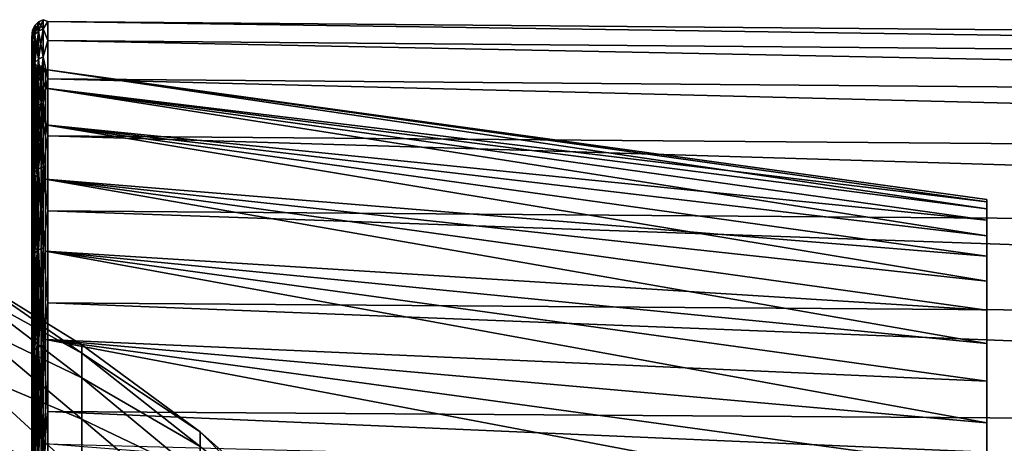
# Model space of a CAD drawing. Header units: millimetres. Extents: x -128 to 173, y -40 to 30.
# Tile 252 of 256: x 130.15 to 142.4, y 17.72 to 22.99. Entities that reach past the tile are written whole.
import ezdxf

# ---------------------------------------------------------------- set-up
doc = ezdxf.new("R2010")
doc.units = ezdxf.units.MM
doc.header["$LTSCALE"] = 56.728605
for name, color, linetype in [('253', 7, 'CONTINUOUS'), ('254', 7, 'CONTINUOUS'), ('257', 7, 'CONTINUOUS'), ('258', 7, 'CONTINUOUS'), ('273', 7, 'CONTINUOUS'), ('286', 7, 'CONTINUOUS'), ('36', 7, 'CONTINUOUS'), ('38', 7, 'CONTINUOUS')]:
    doc.layers.add(name, color=color, linetype=linetype)

msp = doc.modelspace()

# ---------------------------------------------------------------- linework, layer by layer
at = {"layer": '253', "color": 7, "linetype": 'CONTINUOUS'}
for points in [[(130.3, 22.565, 1.152), (130.3, 22.33, 3.445), (130.3, 22.769, 1.164), (130.3, 22.565, 1.152)], [(130.3, 22.769, 1.164), (130.3, 22.33, 3.445), (130.3, 22.531, 3.48), (130.3, 22.769, 1.164)], [(130.3, 22.768, -1.164), (130.3, 22.565, 1.152), (130.3, 22.769, 1.164), (130.3, 22.768, -1.164)], [(130.3, 22.565, -1.152), (130.3, 22.565, 1.152), (130.3, 22.768, -1.164), (130.3, 22.565, -1.152)], [(130.3, 22.33, -3.445), (130.3, 22.565, -1.152), (130.3, 22.768, -1.164), (130.3, 22.33, -3.445)], [(130.3, 22.531, -3.481), (130.3, 22.33, -3.445), (130.3, 22.768, -1.164), (130.3, 22.531, -3.481)], [(130.3, 22.33, 3.445), (130.3, 21.863, 5.702), (130.3, 22.531, 3.48), (130.3, 22.33, 3.445)], [(130.3, 22.531, 3.48), (130.3, 21.863, 5.702), (130.3, 22.059, 5.76), (130.3, 22.531, 3.48)], [(130.3, 21.863, -5.701), (130.3, 22.33, -3.445), (130.3, 22.531, -3.481), (130.3, 21.863, -5.701)], [(130.3, 22.059, -5.76), (130.3, 21.863, -5.701), (130.3, 22.531, -3.481), (130.3, 22.059, -5.76)], [(130.3, 21.863, 5.702), (130.3, 21.168, 7.899), (130.3, 22.059, 5.76), (130.3, 21.863, 5.702)], [(130.3, 22.059, 5.76), (130.3, 21.168, 7.899), (130.3, 21.356, 7.979), (130.3, 22.059, 5.76)], [(130.3, 21.168, -7.899), (130.3, 21.863, -5.701), (130.3, 22.059, -5.76), (130.3, 21.168, -7.899)], [(130.3, 21.356, -7.98), (130.3, 21.168, -7.899), (130.3, 22.059, -5.76), (130.3, 21.356, -7.98)], [(130.3, 21.168, 7.899), (130.3, 20.254, 10.014), (130.3, 21.356, 7.979), (130.3, 21.168, 7.899)], [(130.3, 21.356, 7.979), (130.3, 20.254, 10.014), (130.3, 20.431, 10.116), (130.3, 21.356, 7.979)], [(130.3, 20.254, -10.014), (130.3, 21.168, -7.899), (130.3, 21.356, -7.98), (130.3, 20.254, -10.014)], [(130.3, 20.431, -10.117), (130.3, 20.254, -10.014), (130.3, 21.356, -7.98), (130.3, 20.431, -10.117)], [(130.3, 20.254, 10.014), (130.3, 19.128, 12.025), (130.3, 20.431, 10.116), (130.3, 20.254, 10.014)], [(130.3, 20.431, 10.116), (130.3, 19.128, 12.025), (130.3, 19.293, 12.147), (130.3, 20.431, 10.116)], [(130.3, 19.128, -12.025), (130.3, 20.254, -10.014), (130.3, 20.431, -10.117), (130.3, 19.128, -12.025)], [(130.3, 19.292, -12.148), (130.3, 19.128, -12.025), (130.3, 20.431, -10.117), (130.3, 19.292, -12.148)], [(130.3, 19.128, 12.025), (130.3, 17.804, 13.911), (130.3, 19.293, 12.147), (130.3, 19.128, 12.025)], [(130.3, 19.293, 12.147), (130.3, 17.804, 13.911), (130.3, 17.953, 14.051), (130.3, 19.293, 12.147)], [(130.3, 17.804, -13.911), (130.3, 19.128, -12.025), (130.3, 19.292, -12.148), (130.3, 17.804, -13.911)], [(130.3, 17.953, -14.052), (130.3, 17.804, -13.911), (130.3, 19.292, -12.148), (130.3, 17.953, -14.052)], [(130.3, 17.804, 13.911), (130.3, 16.294, 15.652), (130.3, 17.953, 14.051), (130.3, 17.804, 13.911)], [(130.3, 17.953, 14.051), (130.3, 16.294, 15.652), (130.3, 16.427, 15.809), (130.3, 17.953, 14.051)], [(130.3, 16.294, -15.652), (130.3, 17.804, -13.911), (130.3, 17.953, -14.052), (130.3, 16.294, -15.652)], [(130.3, 16.426, -15.81), (130.3, 16.294, -15.652), (130.3, 17.953, -14.052), (130.3, 16.426, -15.81)]]:
    msp.add_3dface(points, dxfattribs=at)
at = {"layer": '254', "color": 7, "linetype": 'CONTINUOUS'}
for points in [[(171.836, 22.608, -1.155), (171.836, 22.373, -3.454), (130.502, 22.968, -1.174), (171.836, 22.608, -1.155)], [(130.502, 22.968, -1.174), (171.836, 22.373, -3.454), (130.502, 22.729, -3.511), (130.502, 22.968, -1.174)], [(171.836, 22.608, 1.155), (171.836, 22.608, -1.155), (130.502, 22.968, 1.174), (171.836, 22.608, 1.155)], [(130.502, 22.968, 1.174), (171.836, 22.608, -1.155), (130.502, 22.968, -1.174), (130.502, 22.968, 1.174)], [(171.836, 22.373, 3.454), (171.836, 22.608, 1.155), (130.502, 22.968, 1.174), (171.836, 22.373, 3.454)], [(130.502, 22.729, 3.511), (171.836, 22.373, 3.454), (130.502, 22.968, 1.174), (130.502, 22.729, 3.511)], [(171.836, 22.373, -3.454), (171.836, 21.904, -5.716), (130.502, 22.729, -3.511), (171.836, 22.373, -3.454)], [(130.502, 22.729, -3.511), (171.836, 21.904, -5.716), (130.502, 22.252, -5.811), (130.502, 22.729, -3.511)], [(171.836, 21.904, 5.716), (171.836, 22.373, 3.454), (130.502, 22.729, 3.511), (171.836, 21.904, 5.716)], [(130.502, 22.252, 5.811), (171.836, 21.904, 5.716), (130.502, 22.729, 3.511), (130.502, 22.252, 5.811)], [(171.836, 21.904, -5.716), (171.836, 21.207, -7.919), (130.502, 22.252, -5.811), (171.836, 21.904, -5.716)], [(130.502, 22.252, -5.811), (171.836, 21.207, -7.919), (130.502, 21.543, -8.05), (130.502, 22.252, -5.811)], [(171.836, 21.207, 7.919), (171.836, 21.904, 5.716), (130.502, 22.252, 5.811), (171.836, 21.207, 7.919)], [(130.502, 21.543, 8.05), (171.836, 21.207, 7.919), (130.502, 22.252, 5.811), (130.502, 21.543, 8.05)], [(171.836, 21.207, -7.919), (171.836, 20.29, -10.039), (130.502, 21.543, -8.05), (171.836, 21.207, -7.919)], [(130.502, 21.543, -8.05), (171.836, 20.29, -10.039), (130.502, 20.61, -10.205), (130.502, 21.543, -8.05)], [(171.836, 20.29, 10.039), (171.836, 21.207, 7.919), (130.502, 21.543, 8.05), (171.836, 20.29, 10.039)], [(130.502, 20.61, 10.205), (171.836, 20.29, 10.039), (130.502, 21.543, 8.05), (130.502, 20.61, 10.205)], [(171.836, 20.29, -10.039), (171.836, 19.161, -12.055), (130.502, 20.61, -10.205), (171.836, 20.29, -10.039)], [(130.502, 20.61, -10.205), (171.836, 19.161, -12.055), (130.502, 19.462, -12.254), (130.502, 20.61, -10.205)], [(171.836, 19.161, 12.055), (171.836, 20.29, 10.039), (130.502, 20.61, 10.205), (171.836, 19.161, 12.055)], [(130.502, 19.462, 12.254), (171.836, 19.161, 12.055), (130.502, 20.61, 10.205), (130.502, 19.462, 12.254)], [(171.836, 19.161, -12.055), (171.836, 17.832, -13.945), (130.502, 19.462, -12.254), (171.836, 19.161, -12.055)], [(130.502, 19.462, -12.254), (171.836, 17.832, -13.945), (130.502, 18.11, -14.175), (130.502, 19.462, -12.254)], [(171.836, 17.832, 13.945), (171.836, 19.161, 12.055), (130.502, 19.462, 12.254), (171.836, 17.832, 13.945)], [(130.502, 18.11, 14.175), (171.836, 17.832, 13.945), (130.502, 19.462, 12.254), (130.502, 18.11, 14.175)], [(171.836, 17.832, -13.945), (171.836, 16.318, -15.69), (130.502, 18.11, -14.175), (171.836, 17.832, -13.945)], [(130.502, 18.11, -14.175), (171.836, 16.318, -15.69), (130.502, 16.57, -15.948), (130.502, 18.11, -14.175)], [(171.836, 16.318, 15.69), (171.836, 17.832, 13.945), (130.502, 18.11, 14.175), (171.836, 16.318, 15.69)], [(130.502, 16.57, 15.948), (171.836, 16.318, 15.69), (130.502, 18.11, 14.175), (130.502, 16.57, 15.948)]]:
    msp.add_3dface(points, dxfattribs=at)
at = {"layer": '257', "color": 7, "linetype": 'CONTINUOUS'}
for points in [[(142.185, 20.722, 1.086), (142.185, 20.636, 2.169), (130.472, 22.367, 1.134), (142.185, 20.722, 1.086)], [(130.472, 22.367, 1.134), (142.185, 20.636, 2.169), (130.472, 22.138, 3.391), (130.472, 22.367, 1.134)], [(142.185, 20.75), (142.185, 20.722, 1.086), (130.472, 22.367, 1.134), (142.185, 20.75)], [(142.185, 20.722, -1.086), (142.185, 20.75), (130.472, 22.367, -1.134), (142.185, 20.722, -1.086)], [(130.472, 22.367, -1.134), (142.185, 20.75), (130.472, 22.367, 1.134), (130.472, 22.367, -1.134)], [(130.472, 22.138, -3.391), (142.185, 20.722, -1.086), (130.472, 22.367, -1.134), (130.472, 22.138, -3.391)], [(142.185, 20.495, 3.246), (142.185, 20.297, 4.314), (130.472, 22.138, 3.391), (142.185, 20.495, 3.246)], [(130.472, 22.138, 3.391), (142.185, 20.297, 4.314), (130.472, 21.681, 5.614), (130.472, 22.138, 3.391)], [(142.185, 20.636, 2.169), (142.185, 20.495, 3.246), (130.472, 22.138, 3.391), (142.185, 20.636, 2.169)], [(142.185, 20.636, -2.169), (142.185, 20.722, -1.086), (130.472, 22.138, -3.391), (142.185, 20.636, -2.169)], [(142.185, 20.495, -3.246), (142.185, 20.636, -2.169), (130.472, 22.138, -3.391), (142.185, 20.495, -3.246)], [(130.472, 21.681, -5.614), (142.185, 20.495, -3.246), (130.472, 22.138, -3.391), (130.472, 21.681, -5.614)], [(142.185, 20.043, 5.37), (142.185, 19.734, 6.412), (130.472, 21.681, 5.614), (142.185, 20.043, 5.37)], [(130.472, 21.681, 5.614), (142.185, 19.734, 6.412), (130.472, 21.002, 7.778), (130.472, 21.681, 5.614)], [(142.185, 20.297, 4.314), (142.185, 20.043, 5.37), (130.472, 21.681, 5.614), (142.185, 20.297, 4.314)], [(142.185, 20.297, -4.314), (142.185, 20.495, -3.246), (130.472, 21.681, -5.614), (142.185, 20.297, -4.314)], [(142.185, 20.043, -5.37), (142.185, 20.297, -4.314), (130.472, 21.681, -5.614), (142.185, 20.043, -5.37)], [(130.472, 21.002, -7.778), (142.185, 20.043, -5.37), (130.472, 21.681, -5.614), (130.472, 21.002, -7.778)], [(142.185, 19.372, 7.436), (142.185, 18.956, 8.44), (130.472, 21.002, 7.778), (142.185, 19.372, 7.436)], [(130.472, 21.002, 7.778), (142.185, 18.956, 8.44), (130.472, 20.107, 9.863), (130.472, 21.002, 7.778)], [(142.185, 19.734, 6.412), (142.185, 19.372, 7.436), (130.472, 21.002, 7.778), (142.185, 19.734, 6.412)], [(142.185, 19.734, -6.412), (142.185, 20.043, -5.37), (130.472, 21.002, -7.778), (142.185, 19.734, -6.412)], [(142.185, 19.372, -7.436), (142.185, 19.734, -6.412), (130.472, 21.002, -7.778), (142.185, 19.372, -7.436)], [(130.472, 20.107, -9.863), (142.185, 19.372, -7.436), (130.472, 21.002, -7.778), (130.472, 20.107, -9.863)], [(142.185, 18.488, 9.42), (142.185, 17.97, 10.375), (130.472, 20.107, 9.863), (142.185, 18.488, 9.42)], [(130.472, 20.107, 9.863), (142.185, 17.97, 10.375), (130.472, 19.006, 11.847), (130.472, 20.107, 9.863)], [(142.185, 18.956, 8.44), (142.185, 18.488, 9.42), (130.472, 20.107, 9.863), (142.185, 18.956, 8.44)], [(142.185, 18.956, -8.44), (142.185, 19.372, -7.436), (130.472, 20.107, -9.863), (142.185, 18.956, -8.44)], [(142.185, 18.488, -9.42), (142.185, 18.956, -8.44), (130.472, 20.107, -9.863), (142.185, 18.488, -9.42)], [(130.472, 19.006, -11.847), (142.185, 18.488, -9.42), (130.472, 20.107, -9.863), (130.472, 19.006, -11.847)], [(142.185, 17.403, 11.301), (142.185, 16.787, 12.197), (130.472, 19.006, 11.847), (142.185, 17.403, 11.301)], [(130.472, 19.006, 11.847), (142.185, 16.787, 12.197), (130.472, 17.71, 13.709), (130.472, 19.006, 11.847)], [(142.185, 17.97, 10.375), (142.185, 17.403, 11.301), (130.472, 19.006, 11.847), (142.185, 17.97, 10.375)], [(142.185, 17.97, -10.375), (142.185, 18.488, -9.42), (130.472, 19.006, -11.847), (142.185, 17.97, -10.375)], [(142.185, 17.403, -11.301), (142.185, 17.97, -10.375), (130.472, 19.006, -11.847), (142.185, 17.403, -11.301)], [(130.472, 17.71, -13.709), (142.185, 17.403, -11.301), (130.472, 19.006, -11.847), (130.472, 17.71, -13.709)]]:
    msp.add_3dface(points, dxfattribs=at)
at = {"layer": '258', "color": 7, "linetype": 'CONTINUOUS'}
for points in [[(130.339, 22.801, 2.298), (130.339, 22.916), (130.31, 22.745, 2.293), (130.339, 22.801, 2.298)], [(130.339, 22.916), (130.339, 22.801, -2.298), (130.31, 22.86), (130.339, 22.916)], [(130.31, 22.745, 2.293), (130.339, 22.916), (130.31, 22.86), (130.31, 22.745, 2.293)], [(130.383, 22.845, 2.303), (130.383, 22.961), (130.339, 22.801, 2.298), (130.383, 22.845, 2.303)], [(130.383, 22.961), (130.383, 22.845, -2.303), (130.339, 22.916), (130.383, 22.961)], [(130.339, 22.801, 2.298), (130.383, 22.961), (130.339, 22.916), (130.339, 22.801, 2.298)], [(130.339, 22.916), (130.383, 22.845, -2.303), (130.339, 22.801, -2.298), (130.339, 22.916)], [(130.44, 22.873, 2.306), (130.44, 22.989), (130.383, 22.845, 2.303), (130.44, 22.873, 2.306)], [(130.44, 22.989), (130.44, 22.873, -2.306), (130.383, 22.961), (130.44, 22.989)], [(130.383, 22.845, 2.303), (130.44, 22.989), (130.383, 22.961), (130.383, 22.845, 2.303)], [(130.383, 22.961), (130.44, 22.873, -2.306), (130.383, 22.845, -2.303), (130.383, 22.961)], [(130.502, 22.968, 1.174), (130.502, 22.968, -1.174), (130.44, 22.989), (130.502, 22.968, 1.174)], [(130.44, 22.873, 2.306), (130.502, 22.968, 1.174), (130.44, 22.989), (130.44, 22.873, 2.306)], [(130.44, 22.989), (130.502, 22.968, -1.174), (130.44, 22.873, -2.306), (130.44, 22.989)], [(130.502, 22.729, 3.511), (130.502, 22.968, 1.174), (130.44, 22.873, 2.306), (130.502, 22.729, 3.511)], [(130.502, 22.968, -1.174), (130.502, 22.729, -3.511), (130.44, 22.873, -2.306), (130.502, 22.968, -1.174)], [(130.3, 22.768, -1.164), (130.3, 22.769, 1.164), (130.31, 22.86), (130.3, 22.768, -1.164)], [(130.3, 22.768, -1.164), (130.31, 22.86), (130.31, 22.745, -2.293), (130.3, 22.768, -1.164)], [(130.3, 22.769, 1.164), (130.31, 22.745, 2.293), (130.31, 22.86), (130.3, 22.769, 1.164)], [(130.31, 22.86), (130.339, 22.801, -2.298), (130.31, 22.745, -2.293), (130.31, 22.86)], [(130.339, 22.455, 4.574), (130.339, 22.801, 2.298), (130.31, 22.4, 4.563), (130.339, 22.455, 4.574)], [(130.31, 22.4, 4.563), (130.339, 22.801, 2.298), (130.31, 22.745, 2.293), (130.31, 22.4, 4.563)], [(130.339, 22.801, -2.298), (130.339, 22.455, -4.574), (130.31, 22.745, -2.293), (130.339, 22.801, -2.298)], [(130.383, 22.499, 4.583), (130.383, 22.845, 2.303), (130.339, 22.455, 4.574), (130.383, 22.499, 4.583)], [(130.339, 22.455, 4.574), (130.383, 22.845, 2.303), (130.339, 22.801, 2.298), (130.339, 22.455, 4.574)], [(130.383, 22.845, -2.303), (130.383, 22.499, -4.583), (130.339, 22.801, -2.298), (130.383, 22.845, -2.303)], [(130.339, 22.801, -2.298), (130.383, 22.499, -4.583), (130.339, 22.455, -4.574), (130.339, 22.801, -2.298)], [(130.44, 22.526, 4.588), (130.44, 22.873, 2.306), (130.383, 22.499, 4.583), (130.44, 22.526, 4.588)], [(130.383, 22.499, 4.583), (130.44, 22.873, 2.306), (130.383, 22.845, 2.303), (130.383, 22.499, 4.583)], [(130.44, 22.873, -2.306), (130.44, 22.526, -4.588), (130.383, 22.845, -2.303), (130.44, 22.873, -2.306)], [(130.383, 22.845, -2.303), (130.44, 22.526, -4.588), (130.383, 22.499, -4.583), (130.383, 22.845, -2.303)], [(130.44, 22.526, 4.588), (130.502, 22.729, 3.511), (130.44, 22.873, 2.306), (130.44, 22.526, 4.588)], [(130.44, 22.873, -2.306), (130.502, 22.729, -3.511), (130.44, 22.526, -4.588), (130.44, 22.873, -2.306)], [(130.3, 22.769, 1.164), (130.3, 22.531, 3.48), (130.31, 22.745, 2.293), (130.3, 22.769, 1.164)], [(130.3, 22.531, -3.481), (130.3, 22.768, -1.164), (130.31, 22.745, -2.293), (130.3, 22.531, -3.481)], [(130.3, 22.531, -3.481), (130.31, 22.745, -2.293), (130.31, 22.4, -4.563), (130.3, 22.531, -3.481)], [(130.3, 22.531, 3.48), (130.31, 22.4, 4.563), (130.31, 22.745, 2.293), (130.3, 22.531, 3.48)], [(130.31, 22.745, -2.293), (130.339, 22.455, -4.574), (130.31, 22.4, -4.563), (130.31, 22.745, -2.293)], [(130.502, 22.252, 5.811), (130.502, 22.729, 3.511), (130.44, 22.526, 4.588), (130.502, 22.252, 5.811)], [(130.502, 22.729, -3.511), (130.502, 22.252, -5.811), (130.44, 22.526, -4.588), (130.502, 22.729, -3.511)], [(130.3, 22.059, -5.76), (130.3, 22.531, -3.481), (130.31, 22.4, -4.563), (130.3, 22.059, -5.76)], [(130.3, 22.531, 3.48), (130.3, 22.059, 5.76), (130.31, 22.4, 4.563), (130.3, 22.531, 3.48)], [(130.339, 21.883, 6.803), (130.339, 22.455, 4.574), (130.31, 21.83, 6.786), (130.339, 21.883, 6.803)], [(130.31, 21.83, 6.786), (130.339, 22.455, 4.574), (130.31, 22.4, 4.563), (130.31, 21.83, 6.786)], [(130.339, 22.455, -4.574), (130.339, 21.883, -6.803), (130.31, 22.4, -4.563), (130.339, 22.455, -4.574)], [(130.383, 21.926, 6.816), (130.383, 22.499, 4.583), (130.339, 21.883, 6.803), (130.383, 21.926, 6.816)], [(130.339, 21.883, 6.803), (130.383, 22.499, 4.583), (130.339, 22.455, 4.574), (130.339, 21.883, 6.803)], [(130.383, 22.499, -4.583), (130.383, 21.926, -6.816), (130.339, 22.455, -4.574), (130.383, 22.499, -4.583)], [(130.339, 22.455, -4.574), (130.383, 21.926, -6.816), (130.339, 21.883, -6.803), (130.339, 22.455, -4.574)], [(130.44, 21.953, 6.824), (130.44, 22.526, 4.588), (130.383, 21.926, 6.816), (130.44, 21.953, 6.824)], [(130.383, 21.926, 6.816), (130.44, 22.526, 4.588), (130.383, 22.499, 4.583), (130.383, 21.926, 6.816)], [(130.44, 22.526, -4.588), (130.44, 21.953, -6.824), (130.383, 22.499, -4.583), (130.44, 22.526, -4.588)], [(130.383, 22.499, -4.583), (130.44, 21.953, -6.824), (130.383, 21.926, -6.816), (130.383, 22.499, -4.583)], [(130.44, 21.953, 6.824), (130.502, 22.252, 5.811), (130.44, 22.526, 4.588), (130.44, 21.953, 6.824)], [(130.44, 22.526, -4.588), (130.502, 22.252, -5.811), (130.44, 21.953, -6.824), (130.44, 22.526, -4.588)], [(130.3, 22.059, -5.76), (130.31, 22.4, -4.563), (130.31, 21.83, -6.786), (130.3, 22.059, -5.76)], [(130.3, 22.059, 5.76), (130.31, 21.83, 6.786), (130.31, 22.4, 4.563), (130.3, 22.059, 5.76)], [(130.31, 22.4, -4.563), (130.339, 21.883, -6.803), (130.31, 21.83, -6.786), (130.31, 22.4, -4.563)], [(130.502, 21.543, 8.05), (130.502, 22.252, 5.811), (130.44, 21.953, 6.824), (130.502, 21.543, 8.05)], [(130.502, 22.252, -5.811), (130.502, 21.543, -8.05), (130.44, 21.953, -6.824), (130.502, 22.252, -5.811)], [(130.3, 21.356, -7.98), (130.3, 22.059, -5.76), (130.31, 21.83, -6.786), (130.3, 21.356, -7.98)], [(130.3, 22.059, 5.76), (130.3, 21.356, 7.979), (130.31, 21.83, 6.786), (130.3, 22.059, 5.76)], [(130.44, 21.157, 8.992), (130.44, 21.953, 6.824), (130.383, 21.131, 8.981), (130.44, 21.157, 8.992)], [(130.383, 21.131, 8.981), (130.44, 21.953, 6.824), (130.383, 21.926, 6.816), (130.383, 21.131, 8.981)], [(130.44, 21.953, -6.824), (130.44, 21.157, -8.992), (130.383, 21.926, -6.816), (130.44, 21.953, -6.824)], [(130.44, 21.157, 8.992), (130.502, 21.543, 8.05), (130.44, 21.953, 6.824), (130.44, 21.157, 8.992)], [(130.44, 21.953, -6.824), (130.502, 21.543, -8.05), (130.44, 21.157, -8.992), (130.44, 21.953, -6.824)], [(130.3, 21.356, -7.98), (130.31, 21.83, -6.786), (130.31, 21.039, -8.941), (130.3, 21.356, -7.98)], [(130.3, 21.356, 7.979), (130.31, 21.039, 8.941), (130.31, 21.83, 6.786), (130.3, 21.356, 7.979)], [(130.339, 21.091, 8.963), (130.339, 21.883, 6.803), (130.31, 21.039, 8.941), (130.339, 21.091, 8.963)], [(130.31, 21.039, 8.941), (130.339, 21.883, 6.803), (130.31, 21.83, 6.786), (130.31, 21.039, 8.941)], [(130.339, 21.883, -6.803), (130.339, 21.091, -8.963), (130.31, 21.83, -6.786), (130.339, 21.883, -6.803)], [(130.31, 21.83, -6.786), (130.339, 21.091, -8.963), (130.31, 21.039, -8.941), (130.31, 21.83, -6.786)], [(130.383, 21.131, 8.981), (130.383, 21.926, 6.816), (130.339, 21.091, 8.963), (130.383, 21.131, 8.981)], [(130.339, 21.091, 8.963), (130.383, 21.926, 6.816), (130.339, 21.883, 6.803), (130.339, 21.091, 8.963)], [(130.383, 21.926, -6.816), (130.383, 21.131, -8.981), (130.339, 21.883, -6.803), (130.383, 21.926, -6.816)], [(130.339, 21.883, -6.803), (130.383, 21.131, -8.981), (130.339, 21.091, -8.963), (130.339, 21.883, -6.803)], [(130.383, 21.926, -6.816), (130.44, 21.157, -8.992), (130.383, 21.131, -8.981), (130.383, 21.926, -6.816)], [(130.502, 20.61, 10.205), (130.502, 21.543, 8.05), (130.44, 21.157, 8.992), (130.502, 20.61, 10.205)], [(130.502, 21.543, -8.05), (130.502, 20.61, -10.205), (130.44, 21.157, -8.992), (130.502, 21.543, -8.05)], [(130.3, 20.431, -10.117), (130.3, 21.356, -7.98), (130.31, 21.039, -8.941), (130.3, 20.431, -10.117)], [(130.3, 21.356, 7.979), (130.3, 20.431, 10.116), (130.31, 21.039, 8.941), (130.3, 21.356, 7.979)], [(130.339, 20.085, 11.034), (130.339, 21.091, 8.963), (130.31, 20.036, 11.007), (130.339, 20.085, 11.034)], [(130.31, 20.036, 11.007), (130.339, 21.091, 8.963), (130.31, 21.039, 8.941), (130.31, 20.036, 11.007)], [(130.339, 21.091, -8.963), (130.339, 20.085, -11.034), (130.31, 21.039, -8.941), (130.339, 21.091, -8.963)], [(130.383, 20.124, 11.055), (130.383, 21.131, 8.981), (130.339, 20.085, 11.034), (130.383, 20.124, 11.055)], [(130.339, 20.085, 11.034), (130.383, 21.131, 8.981), (130.339, 21.091, 8.963), (130.339, 20.085, 11.034)], [(130.383, 21.131, -8.981), (130.383, 20.124, -11.055), (130.339, 21.091, -8.963), (130.383, 21.131, -8.981)], [(130.339, 21.091, -8.963), (130.383, 20.124, -11.055), (130.339, 20.085, -11.034), (130.339, 21.091, -8.963)], [(130.44, 20.149, 11.069), (130.44, 21.157, 8.992), (130.383, 20.124, 11.055), (130.44, 20.149, 11.069)], [(130.383, 20.124, 11.055), (130.44, 21.157, 8.992), (130.383, 21.131, 8.981), (130.383, 20.124, 11.055)], [(130.44, 21.157, -8.992), (130.44, 20.149, -11.069), (130.383, 21.131, -8.981), (130.44, 21.157, -8.992)], [(130.383, 21.131, -8.981), (130.44, 20.149, -11.069), (130.383, 20.124, -11.055), (130.383, 21.131, -8.981)], [(130.44, 20.149, 11.069), (130.502, 20.61, 10.205), (130.44, 21.157, 8.992), (130.44, 20.149, 11.069)], [(130.44, 21.157, -8.992), (130.502, 20.61, -10.205), (130.44, 20.149, -11.069), (130.44, 21.157, -8.992)], [(130.3, 20.431, -10.117), (130.31, 21.039, -8.941), (130.31, 20.036, -11.007), (130.3, 20.431, -10.117)], [(130.3, 20.431, 10.116), (130.31, 20.036, 11.007), (130.31, 21.039, 8.941), (130.3, 20.431, 10.116)], [(130.31, 21.039, -8.941), (130.339, 20.085, -11.034), (130.31, 20.036, -11.007), (130.31, 21.039, -8.941)], [(130.502, 19.462, 12.254), (130.502, 20.61, 10.205), (130.44, 20.149, 11.069), (130.502, 19.462, 12.254)], [(130.502, 20.61, -10.205), (130.502, 19.462, -12.254), (130.44, 20.149, -11.069), (130.502, 20.61, -10.205)], [(130.3, 19.292, -12.148), (130.3, 20.431, -10.117), (130.31, 20.036, -11.007), (130.3, 19.292, -12.148)], [(130.3, 20.431, 10.116), (130.3, 19.293, 12.147), (130.31, 20.036, 11.007), (130.3, 20.431, 10.116)], [(130.383, 18.914, 13.018), (130.383, 20.124, 11.055), (130.339, 18.877, 12.992), (130.383, 18.914, 13.018)], [(130.339, 18.877, 12.992), (130.383, 20.124, 11.055), (130.339, 20.085, 11.034), (130.339, 18.877, 12.992)], [(130.383, 20.124, -11.055), (130.383, 18.914, -13.018), (130.339, 20.085, -11.034), (130.383, 20.124, -11.055)], [(130.44, 18.937, 13.034), (130.44, 20.149, 11.069), (130.383, 18.914, 13.018), (130.44, 18.937, 13.034)], [(130.383, 18.914, 13.018), (130.44, 20.149, 11.069), (130.383, 20.124, 11.055), (130.383, 18.914, 13.018)], [(130.44, 20.149, -11.069), (130.44, 18.937, -13.034), (130.383, 20.124, -11.055), (130.44, 20.149, -11.069)], [(130.383, 20.124, -11.055), (130.44, 18.937, -13.034), (130.383, 18.914, -13.018), (130.383, 20.124, -11.055)], [(130.44, 18.937, 13.034), (130.502, 19.462, 12.254), (130.44, 20.149, 11.069), (130.44, 18.937, 13.034)], [(130.44, 20.149, -11.069), (130.502, 19.462, -12.254), (130.44, 18.937, -13.034), (130.44, 20.149, -11.069)], [(130.3, 19.292, -12.148), (130.31, 20.036, -11.007), (130.31, 18.831, -12.961), (130.3, 19.292, -12.148)], [(130.3, 19.293, 12.147), (130.31, 18.831, 12.961), (130.31, 20.036, 11.007), (130.3, 19.293, 12.147)], [(130.339, 18.877, 12.992), (130.339, 20.085, 11.034), (130.31, 18.831, 12.961), (130.339, 18.877, 12.992)], [(130.31, 18.831, 12.961), (130.339, 20.085, 11.034), (130.31, 20.036, 11.007), (130.31, 18.831, 12.961)], [(130.339, 20.085, -11.034), (130.339, 18.877, -12.992), (130.31, 20.036, -11.007), (130.339, 20.085, -11.034)], [(130.31, 20.036, -11.007), (130.339, 18.877, -12.992), (130.31, 18.831, -12.961), (130.31, 20.036, -11.007)], [(130.339, 20.085, -11.034), (130.383, 18.914, -13.018), (130.339, 18.877, -12.992), (130.339, 20.085, -11.034)], [(130.502, 18.11, 14.175), (130.502, 19.462, 12.254), (130.44, 18.937, 13.034), (130.502, 18.11, 14.175)], [(130.502, 19.462, -12.254), (130.502, 18.11, -14.175), (130.44, 18.937, -13.034), (130.502, 19.462, -12.254)], [(130.3, 19.293, 12.147), (130.3, 17.953, 14.051), (130.31, 18.831, 12.961), (130.3, 19.293, 12.147)], [(130.3, 17.953, -14.052), (130.3, 19.292, -12.148), (130.31, 18.831, -12.961), (130.3, 17.953, -14.052)], [(130.339, 17.479, 14.82), (130.339, 18.877, 12.992), (130.31, 17.436, 14.784), (130.339, 17.479, 14.82)], [(130.31, 17.436, 14.784), (130.339, 18.877, 12.992), (130.31, 18.831, 12.961), (130.31, 17.436, 14.784)], [(130.339, 18.877, -12.992), (130.339, 17.479, -14.82), (130.31, 18.831, -12.961), (130.339, 18.877, -12.992)], [(130.383, 17.513, 14.849), (130.383, 18.914, 13.018), (130.339, 17.479, 14.82), (130.383, 17.513, 14.849)], [(130.339, 17.479, 14.82), (130.383, 18.914, 13.018), (130.339, 18.877, 12.992), (130.339, 17.479, 14.82)], [(130.383, 18.914, -13.018), (130.383, 17.513, -14.849), (130.339, 18.877, -12.992), (130.383, 18.914, -13.018)], [(130.339, 18.877, -12.992), (130.383, 17.513, -14.849), (130.339, 17.479, -14.82), (130.339, 18.877, -12.992)], [(130.44, 17.534, 14.867), (130.44, 18.937, 13.034), (130.383, 17.513, 14.849), (130.44, 17.534, 14.867)], [(130.383, 17.513, 14.849), (130.44, 18.937, 13.034), (130.383, 18.914, 13.018), (130.383, 17.513, 14.849)], [(130.44, 18.937, -13.034), (130.44, 17.534, -14.867), (130.383, 18.914, -13.018), (130.44, 18.937, -13.034)], [(130.383, 18.914, -13.018), (130.44, 17.534, -14.867), (130.383, 17.513, -14.849), (130.383, 18.914, -13.018)], [(130.44, 17.534, 14.867), (130.502, 18.11, 14.175), (130.44, 18.937, 13.034), (130.44, 17.534, 14.867)], [(130.44, 18.937, -13.034), (130.502, 18.11, -14.175), (130.44, 17.534, -14.867), (130.44, 18.937, -13.034)], [(130.3, 17.953, -14.052), (130.31, 18.831, -12.961), (130.31, 17.436, -14.784), (130.3, 17.953, -14.052)], [(130.3, 17.953, 14.051), (130.31, 17.436, 14.784), (130.31, 18.831, 12.961), (130.3, 17.953, 14.051)], [(130.31, 18.831, -12.961), (130.339, 17.479, -14.82), (130.31, 17.436, -14.784), (130.31, 18.831, -12.961)], [(130.502, 16.57, 15.948), (130.502, 18.11, 14.175), (130.44, 17.534, 14.867), (130.502, 16.57, 15.948)], [(130.502, 18.11, -14.175), (130.502, 16.57, -15.948), (130.44, 17.534, -14.867), (130.502, 18.11, -14.175)], [(130.3, 16.426, -15.81), (130.3, 17.953, -14.052), (130.31, 17.436, -14.784), (130.3, 16.426, -15.81)], [(130.3, 17.953, 14.051), (130.3, 16.427, 15.809), (130.31, 17.436, 14.784), (130.3, 17.953, 14.051)]]:
    msp.add_3dface(points, dxfattribs=at)
at = {"layer": '273', "color": 7, "linetype": 'CONTINUOUS'}
for points in [[(130.3, 22.33, 3.445), (130.3, 22.565, 1.152), (130.308, 22.274, 3.436), (130.3, 22.33, 3.445)], [(130.3, 22.565, 1.152), (130.3, 22.565, -1.152), (130.308, 22.508, 1.149), (130.3, 22.565, 1.152)], [(130.3, 22.565, 1.152), (130.308, 22.508, 1.149), (130.308, 22.274, 3.436), (130.3, 22.565, 1.152)], [(130.3, 22.565, -1.152), (130.3, 22.33, -3.445), (130.308, 22.508, -1.149), (130.3, 22.565, -1.152)], [(130.3, 22.565, -1.152), (130.308, 22.508, -1.149), (130.308, 22.508, 1.149), (130.3, 22.565, -1.152)], [(130.3, 22.33, -3.445), (130.308, 22.274, -3.436), (130.308, 22.508, -1.149), (130.3, 22.33, -3.445)], [(130.332, 22.456, -1.147), (130.332, 22.456, 1.147), (130.308, 22.508, -1.149), (130.332, 22.456, -1.147)], [(130.308, 22.274, -3.436), (130.332, 22.456, -1.147), (130.308, 22.508, -1.149), (130.308, 22.274, -3.436)], [(130.332, 22.456, 1.147), (130.332, 22.223, 3.428), (130.308, 22.508, 1.149), (130.332, 22.456, 1.147)], [(130.308, 22.508, -1.149), (130.332, 22.456, 1.147), (130.308, 22.508, 1.149), (130.308, 22.508, -1.149)], [(130.308, 22.508, 1.149), (130.332, 22.223, 3.428), (130.308, 22.274, 3.436), (130.308, 22.508, 1.149)], [(130.332, 22.223, -3.428), (130.332, 22.456, -1.147), (130.308, 22.274, -3.436), (130.332, 22.223, -3.428)], [(130.369, 22.413, -1.144), (130.369, 22.413, 1.144), (130.332, 22.456, -1.147), (130.369, 22.413, -1.144)], [(130.332, 22.223, -3.428), (130.369, 22.413, -1.144), (130.332, 22.456, -1.147), (130.332, 22.223, -3.428)], [(130.369, 22.413, 1.144), (130.369, 22.18, 3.421), (130.332, 22.456, 1.147), (130.369, 22.413, 1.144)], [(130.332, 22.456, -1.147), (130.369, 22.413, 1.144), (130.332, 22.456, 1.147), (130.332, 22.456, -1.147)], [(130.332, 22.456, 1.147), (130.369, 22.18, 3.421), (130.332, 22.223, 3.428), (130.332, 22.456, 1.147)], [(130.3, 21.863, 5.702), (130.3, 22.33, 3.445), (130.308, 21.809, 5.686), (130.3, 21.863, 5.702)], [(130.3, 22.33, 3.445), (130.308, 22.274, 3.436), (130.308, 21.809, 5.686), (130.3, 22.33, 3.445)], [(130.3, 22.33, -3.445), (130.3, 21.863, -5.701), (130.308, 21.809, -5.686), (130.3, 22.33, -3.445)], [(130.3, 22.33, -3.445), (130.308, 21.809, -5.686), (130.308, 22.274, -3.436), (130.3, 22.33, -3.445)], [(130.369, 22.18, -3.421), (130.369, 22.413, -1.144), (130.332, 22.223, -3.428), (130.369, 22.18, -3.421)], [(130.418, 22.299, -2.245), (130.418, 22.412, 0), (130.369, 22.413, -1.144), (130.418, 22.299, -2.245)], [(130.369, 22.18, -3.421), (130.418, 22.299, -2.245), (130.369, 22.413, -1.144), (130.369, 22.18, -3.421)], [(130.418, 22.412, 0), (130.418, 22.299, 2.245), (130.369, 22.413, 1.144), (130.418, 22.412, 0)], [(130.369, 22.413, -1.144), (130.418, 22.412, 0), (130.369, 22.413, 1.144), (130.369, 22.413, -1.144)], [(130.369, 22.413, 1.144), (130.418, 22.299, 2.245), (130.369, 22.18, 3.421), (130.369, 22.413, 1.144)], [(130.418, 21.962, -4.467), (130.418, 22.299, -2.245), (130.369, 22.18, -3.421), (130.418, 21.962, -4.467)], [(130.418, 22.299, 2.245), (130.418, 21.962, 4.467), (130.369, 22.18, 3.421), (130.418, 22.299, 2.245)], [(130.472, 22.367, -1.134), (130.472, 22.367, 1.134), (130.418, 22.412, 0), (130.472, 22.367, -1.134)], [(130.418, 22.299, -2.245), (130.472, 22.367, -1.134), (130.418, 22.412, 0), (130.418, 22.299, -2.245)], [(130.418, 22.412, 0), (130.472, 22.367, 1.134), (130.418, 22.299, 2.245), (130.418, 22.412, 0)], [(130.472, 22.138, -3.391), (130.472, 22.367, -1.134), (130.418, 22.299, -2.245), (130.472, 22.138, -3.391)], [(130.472, 22.367, 1.134), (130.472, 22.138, 3.391), (130.418, 22.299, 2.245), (130.472, 22.367, 1.134)], [(130.418, 21.962, -4.467), (130.472, 22.138, -3.391), (130.418, 22.299, -2.245), (130.418, 21.962, -4.467)], [(130.418, 22.299, 2.245), (130.472, 22.138, 3.391), (130.418, 21.962, 4.467), (130.418, 22.299, 2.245)], [(130.308, 21.809, -5.686), (130.332, 22.223, -3.428), (130.308, 22.274, -3.436), (130.308, 21.809, -5.686)], [(130.332, 22.223, 3.428), (130.332, 21.758, 5.673), (130.308, 22.274, 3.436), (130.332, 22.223, 3.428)], [(130.308, 22.274, 3.436), (130.332, 21.758, 5.673), (130.308, 21.809, 5.686), (130.308, 22.274, 3.436)], [(130.332, 21.758, -5.673), (130.332, 22.223, -3.428), (130.308, 21.809, -5.686), (130.332, 21.758, -5.673)], [(130.332, 21.758, -5.673), (130.369, 22.18, -3.421), (130.332, 22.223, -3.428), (130.332, 21.758, -5.673)], [(130.369, 22.18, 3.421), (130.369, 21.717, 5.662), (130.332, 22.223, 3.428), (130.369, 22.18, 3.421)], [(130.332, 22.223, 3.428), (130.369, 21.717, 5.662), (130.332, 21.758, 5.673), (130.332, 22.223, 3.428)], [(130.369, 21.717, -5.662), (130.369, 22.18, -3.421), (130.332, 21.758, -5.673), (130.369, 21.717, -5.662)], [(130.369, 21.717, -5.662), (130.418, 21.962, -4.467), (130.369, 22.18, -3.421), (130.369, 21.717, -5.662)], [(130.369, 22.18, 3.421), (130.418, 21.962, 4.467), (130.369, 21.717, 5.662), (130.369, 22.18, 3.421)], [(130.472, 21.681, -5.614), (130.472, 22.138, -3.391), (130.418, 21.962, -4.467), (130.472, 21.681, -5.614)], [(130.472, 22.138, 3.391), (130.472, 21.681, 5.614), (130.418, 21.962, 4.467), (130.472, 22.138, 3.391)], [(130.418, 21.405, -6.644), (130.418, 21.962, -4.467), (130.369, 21.717, -5.662), (130.418, 21.405, -6.644)], [(130.418, 21.962, 4.467), (130.418, 21.405, 6.644), (130.369, 21.717, 5.662), (130.418, 21.962, 4.467)], [(130.418, 21.405, -6.644), (130.472, 21.681, -5.614), (130.418, 21.962, -4.467), (130.418, 21.405, -6.644)], [(130.418, 21.962, 4.467), (130.472, 21.681, 5.614), (130.418, 21.405, 6.644), (130.418, 21.962, 4.467)], [(130.3, 21.168, 7.899), (130.3, 21.863, 5.702), (130.308, 21.116, 7.878), (130.3, 21.168, 7.899)], [(130.3, 21.863, 5.702), (130.308, 21.809, 5.686), (130.308, 21.116, 7.878), (130.3, 21.863, 5.702)], [(130.3, 21.863, -5.701), (130.3, 21.168, -7.899), (130.308, 21.116, -7.878), (130.3, 21.863, -5.701)], [(130.3, 21.863, -5.701), (130.308, 21.116, -7.878), (130.308, 21.809, -5.686), (130.3, 21.863, -5.701)], [(130.308, 21.116, -7.878), (130.332, 21.758, -5.673), (130.308, 21.809, -5.686), (130.308, 21.116, -7.878)], [(130.332, 21.758, 5.673), (130.332, 21.067, 7.86), (130.308, 21.809, 5.686), (130.332, 21.758, 5.673)], [(130.308, 21.809, 5.686), (130.332, 21.067, 7.86), (130.308, 21.116, 7.878), (130.308, 21.809, 5.686)], [(130.332, 21.067, -7.86), (130.332, 21.758, -5.673), (130.308, 21.116, -7.878), (130.332, 21.067, -7.86)], [(130.332, 21.067, -7.86), (130.369, 21.717, -5.662), (130.332, 21.758, -5.673), (130.332, 21.067, -7.86)], [(130.369, 21.717, 5.662), (130.369, 21.027, 7.845), (130.332, 21.758, 5.673), (130.369, 21.717, 5.662)], [(130.332, 21.758, 5.673), (130.369, 21.027, 7.845), (130.332, 21.067, 7.86), (130.332, 21.758, 5.673)], [(130.369, 21.027, -7.845), (130.369, 21.717, -5.662), (130.332, 21.067, -7.86), (130.369, 21.027, -7.845)], [(130.369, 21.027, -7.845), (130.418, 21.405, -6.644), (130.369, 21.717, -5.662), (130.369, 21.027, -7.845)], [(130.369, 21.717, 5.662), (130.418, 21.405, 6.644), (130.369, 21.027, 7.845), (130.369, 21.717, 5.662)], [(130.472, 21.002, -7.778), (130.472, 21.681, -5.614), (130.418, 21.405, -6.644), (130.472, 21.002, -7.778)], [(130.472, 21.681, 5.614), (130.472, 21.002, 7.778), (130.418, 21.405, 6.644), (130.472, 21.681, 5.614)], [(130.418, 20.631, -8.754), (130.418, 21.405, -6.644), (130.369, 21.027, -7.845), (130.418, 20.631, -8.754)], [(130.418, 21.405, 6.644), (130.418, 20.631, 8.754), (130.369, 21.027, 7.845), (130.418, 21.405, 6.644)], [(130.418, 20.631, -8.754), (130.472, 21.002, -7.778), (130.418, 21.405, -6.644), (130.418, 20.631, -8.754)], [(130.418, 21.405, 6.644), (130.472, 21.002, 7.778), (130.418, 20.631, 8.754), (130.418, 21.405, 6.644)], [(130.3, 20.254, 10.014), (130.3, 21.168, 7.899), (130.308, 20.204, 9.987), (130.3, 20.254, 10.014)], [(130.3, 21.168, 7.899), (130.308, 21.116, 7.878), (130.308, 20.204, 9.987), (130.3, 21.168, 7.899)], [(130.3, 21.168, -7.899), (130.3, 20.254, -10.014), (130.308, 20.204, -9.987), (130.3, 21.168, -7.899)], [(130.3, 21.168, -7.899), (130.308, 20.204, -9.987), (130.308, 21.116, -7.878), (130.3, 21.168, -7.899)], [(130.308, 20.204, -9.987), (130.332, 21.067, -7.86), (130.308, 21.116, -7.878), (130.308, 20.204, -9.987)], [(130.332, 21.067, 7.86), (130.332, 20.157, 9.964), (130.308, 21.116, 7.878), (130.332, 21.067, 7.86)], [(130.308, 21.116, 7.878), (130.332, 20.157, 9.964), (130.308, 20.204, 9.987), (130.308, 21.116, 7.878)], [(130.332, 20.157, -9.964), (130.332, 21.067, -7.86), (130.308, 20.204, -9.987), (130.332, 20.157, -9.964)], [(130.332, 20.157, -9.964), (130.369, 21.027, -7.845), (130.332, 21.067, -7.86), (130.332, 20.157, -9.964)], [(130.369, 21.027, 7.845), (130.369, 20.119, 9.945), (130.332, 21.067, 7.86), (130.369, 21.027, 7.845)], [(130.332, 21.067, 7.86), (130.369, 20.119, 9.945), (130.332, 20.157, 9.964), (130.332, 21.067, 7.86)], [(130.369, 20.119, -9.945), (130.369, 21.027, -7.845), (130.332, 20.157, -9.964), (130.369, 20.119, -9.945)], [(130.369, 20.119, -9.945), (130.418, 20.631, -8.754), (130.369, 21.027, -7.845), (130.369, 20.119, -9.945)], [(130.369, 21.027, 7.845), (130.418, 20.631, 8.754), (130.369, 20.119, 9.945), (130.369, 21.027, 7.845)], [(130.472, 20.107, -9.863), (130.472, 21.002, -7.778), (130.418, 20.631, -8.754), (130.472, 20.107, -9.863)], [(130.472, 21.002, 7.778), (130.472, 20.107, 9.863), (130.418, 20.631, 8.754), (130.472, 21.002, 7.778)], [(130.418, 19.651, -10.777), (130.418, 20.631, -8.754), (130.369, 20.119, -9.945), (130.418, 19.651, -10.777)], [(130.418, 20.631, 8.754), (130.418, 19.651, 10.777), (130.369, 20.119, 9.945), (130.418, 20.631, 8.754)], [(130.418, 19.651, -10.777), (130.472, 20.107, -9.863), (130.418, 20.631, -8.754), (130.418, 19.651, -10.777)], [(130.418, 20.631, 8.754), (130.472, 20.107, 9.863), (130.418, 19.651, 10.777), (130.418, 20.631, 8.754)], [(130.3, 19.128, 12.025), (130.3, 20.254, 10.014), (130.308, 19.082, 11.993), (130.3, 19.128, 12.025)], [(130.3, 20.254, 10.014), (130.308, 20.204, 9.987), (130.308, 19.082, 11.993), (130.3, 20.254, 10.014)], [(130.3, 20.254, -10.014), (130.3, 19.128, -12.025), (130.308, 19.082, -11.993), (130.3, 20.254, -10.014)], [(130.3, 20.254, -10.014), (130.308, 19.082, -11.993), (130.308, 20.204, -9.987), (130.3, 20.254, -10.014)], [(130.308, 19.082, -11.993), (130.332, 20.157, -9.964), (130.308, 20.204, -9.987), (130.308, 19.082, -11.993)], [(130.332, 20.157, 9.964), (130.332, 19.038, 11.966), (130.308, 20.204, 9.987), (130.332, 20.157, 9.964)], [(130.308, 20.204, 9.987), (130.332, 19.038, 11.966), (130.308, 19.082, 11.993), (130.308, 20.204, 9.987)], [(130.332, 19.038, -11.966), (130.332, 20.157, -9.964), (130.308, 19.082, -11.993), (130.332, 19.038, -11.966)], [(130.332, 19.038, -11.966), (130.369, 20.119, -9.945), (130.332, 20.157, -9.964), (130.332, 19.038, -11.966)], [(130.369, 20.119, 9.945), (130.369, 19.001, 11.943), (130.332, 20.157, 9.964), (130.369, 20.119, 9.945)], [(130.332, 20.157, 9.964), (130.369, 19.001, 11.943), (130.332, 19.038, 11.966), (130.332, 20.157, 9.964)], [(130.369, 19.001, -11.943), (130.369, 20.119, -9.945), (130.332, 19.038, -11.966), (130.369, 19.001, -11.943)], [(130.369, 19.001, -11.943), (130.418, 19.651, -10.777), (130.369, 20.119, -9.945), (130.369, 19.001, -11.943)], [(130.369, 20.119, 9.945), (130.418, 19.651, 10.777), (130.369, 19.001, 11.943), (130.369, 20.119, 9.945)], [(130.472, 19.006, -11.847), (130.472, 20.107, -9.863), (130.418, 19.651, -10.777), (130.472, 19.006, -11.847)], [(130.472, 20.107, 9.863), (130.472, 19.006, 11.847), (130.418, 19.651, 10.777), (130.472, 20.107, 9.863)], [(130.418, 18.473, -12.69), (130.418, 19.651, -10.777), (130.369, 19.001, -11.943), (130.418, 18.473, -12.69)], [(130.418, 19.651, 10.777), (130.418, 18.473, 12.69), (130.369, 19.001, 11.943), (130.418, 19.651, 10.777)], [(130.418, 18.473, -12.69), (130.472, 19.006, -11.847), (130.418, 19.651, -10.777), (130.418, 18.473, -12.69)], [(130.418, 19.651, 10.777), (130.472, 19.006, 11.847), (130.418, 18.473, 12.69), (130.418, 19.651, 10.777)], [(130.3, 17.804, 13.911), (130.3, 19.128, 12.025), (130.308, 17.761, 13.874), (130.3, 17.804, 13.911)], [(130.3, 19.128, 12.025), (130.308, 19.082, 11.993), (130.308, 17.761, 13.874), (130.3, 19.128, 12.025)], [(130.3, 19.128, -12.025), (130.3, 17.804, -13.911), (130.308, 17.761, -13.874), (130.3, 19.128, -12.025)], [(130.3, 19.128, -12.025), (130.308, 17.761, -13.874), (130.308, 19.082, -11.993), (130.3, 19.128, -12.025)], [(130.308, 17.761, -13.874), (130.332, 19.038, -11.966), (130.308, 19.082, -11.993), (130.308, 17.761, -13.874)], [(130.332, 19.038, 11.966), (130.332, 17.72, 13.842), (130.308, 19.082, 11.993), (130.332, 19.038, 11.966)], [(130.308, 19.082, 11.993), (130.332, 17.72, 13.842), (130.308, 17.761, 13.874), (130.308, 19.082, 11.993)], [(130.332, 17.72, -13.842), (130.332, 19.038, -11.966), (130.308, 17.761, -13.874), (130.332, 17.72, -13.842)], [(130.332, 17.72, -13.842), (130.369, 19.001, -11.943), (130.332, 19.038, -11.966), (130.332, 17.72, -13.842)], [(130.369, 19.001, 11.943), (130.369, 17.686, 13.816), (130.332, 19.038, 11.966), (130.369, 19.001, 11.943)], [(130.332, 19.038, 11.966), (130.369, 17.686, 13.816), (130.332, 17.72, 13.842), (130.332, 19.038, 11.966)], [(130.369, 17.686, -13.816), (130.369, 19.001, -11.943), (130.332, 17.72, -13.842), (130.369, 17.686, -13.816)], [(130.369, 17.686, -13.816), (130.418, 18.473, -12.69), (130.369, 19.001, -11.943), (130.369, 17.686, -13.816)], [(130.369, 19.001, 11.943), (130.418, 18.473, 12.69), (130.369, 17.686, 13.816), (130.369, 19.001, 11.943)], [(130.472, 17.71, -13.709), (130.472, 19.006, -11.847), (130.418, 18.473, -12.69), (130.472, 17.71, -13.709)], [(130.472, 19.006, 11.847), (130.472, 17.71, 13.709), (130.418, 18.473, 12.69), (130.472, 19.006, 11.847)], [(130.418, 17.109, -14.477), (130.418, 18.473, -12.69), (130.369, 17.686, -13.816), (130.418, 17.109, -14.477)], [(130.418, 18.473, 12.69), (130.418, 17.109, 14.477), (130.369, 17.686, 13.816), (130.418, 18.473, 12.69)], [(130.418, 17.109, -14.477), (130.472, 17.71, -13.709), (130.418, 18.473, -12.69), (130.418, 17.109, -14.477)], [(130.418, 18.473, 12.69), (130.472, 17.71, 13.709), (130.418, 17.109, 14.477), (130.418, 18.473, 12.69)], [(130.3, 16.294, 15.652), (130.3, 17.804, 13.911), (130.308, 16.256, 15.611), (130.3, 16.294, 15.652)], [(130.3, 17.804, 13.911), (130.308, 17.761, 13.874), (130.308, 16.256, 15.611), (130.3, 17.804, 13.911)], [(130.3, 17.804, -13.911), (130.3, 16.294, -15.652), (130.308, 16.256, -15.611), (130.3, 17.804, -13.911)], [(130.3, 17.804, -13.911), (130.308, 16.256, -15.611), (130.308, 17.761, -13.874), (130.3, 17.804, -13.911)], [(130.308, 16.256, -15.611), (130.332, 17.72, -13.842), (130.308, 17.761, -13.874), (130.308, 16.256, -15.611)], [(130.332, 17.72, 13.842), (130.332, 16.218, 15.575), (130.308, 17.761, 13.874), (130.332, 17.72, 13.842)], [(130.308, 17.761, 13.874), (130.332, 16.218, 15.575), (130.308, 16.256, 15.611), (130.308, 17.761, 13.874)], [(130.332, 16.218, -15.575), (130.332, 17.72, -13.842), (130.308, 16.256, -15.611), (130.332, 16.218, -15.575)], [(130.332, 16.218, -15.575), (130.369, 17.686, -13.816), (130.332, 17.72, -13.842), (130.332, 16.218, -15.575)], [(130.369, 17.686, 13.816), (130.369, 16.187, 15.545), (130.332, 17.72, 13.842), (130.369, 17.686, 13.816)], [(130.332, 17.72, 13.842), (130.369, 16.187, 15.545), (130.332, 16.218, 15.575), (130.332, 17.72, 13.842)]]:
    msp.add_3dface(points, dxfattribs=at)
at = {"layer": '286', "color": 7, "linetype": 'CONTINUOUS'}
for points in [[(142.185, 20.722, 1.086), (142.185, 20.75), (142.185, 20.722, -1.086), (142.185, 20.722, 1.086)], [(142.185, 20.636, 2.169), (142.185, 20.722, 1.086), (142.185, 20.636, -2.169), (142.185, 20.636, 2.169)], [(142.185, 20.722, 1.086), (142.185, 20.722, -1.086), (142.185, 20.636, -2.169), (142.185, 20.722, 1.086)], [(142.185, 20.495, 3.246), (142.185, 20.636, 2.169), (142.185, 20.495, -3.246), (142.185, 20.495, 3.246)], [(142.185, 20.636, 2.169), (142.185, 20.636, -2.169), (142.185, 20.495, -3.246), (142.185, 20.636, 2.169)], [(142.185, 20.297, 4.314), (142.185, 20.495, 3.246), (142.185, 20.297, -4.314), (142.185, 20.297, 4.314)], [(142.185, 20.495, 3.246), (142.185, 20.495, -3.246), (142.185, 20.297, -4.314), (142.185, 20.495, 3.246)], [(142.185, 20.043, 5.37), (142.185, 20.297, 4.314), (142.185, 20.043, -5.37), (142.185, 20.043, 5.37)], [(142.185, 20.297, 4.314), (142.185, 20.297, -4.314), (142.185, 20.043, -5.37), (142.185, 20.297, 4.314)], [(142.185, 19.734, 6.412), (142.185, 20.043, 5.37), (142.185, 19.734, -6.412), (142.185, 19.734, 6.412)], [(142.185, 20.043, 5.37), (142.185, 20.043, -5.37), (142.185, 19.734, -6.412), (142.185, 20.043, 5.37)], [(142.185, 19.372, 7.436), (142.185, 19.734, 6.412), (142.185, 19.372, -7.436), (142.185, 19.372, 7.436)], [(142.185, 19.734, 6.412), (142.185, 19.734, -6.412), (142.185, 19.372, -7.436), (142.185, 19.734, 6.412)], [(142.185, 18.956, 8.44), (142.185, 19.372, 7.436), (142.185, 18.956, -8.44), (142.185, 18.956, 8.44)], [(142.185, 19.372, 7.436), (142.185, 19.372, -7.436), (142.185, 18.956, -8.44), (142.185, 19.372, 7.436)], [(142.185, 18.488, 9.42), (142.185, 18.956, 8.44), (142.185, 18.488, -9.42), (142.185, 18.488, 9.42)], [(142.185, 18.956, 8.44), (142.185, 18.956, -8.44), (142.185, 18.488, -9.42), (142.185, 18.956, 8.44)], [(142.185, 17.97, 10.375), (142.185, 18.488, 9.42), (142.185, 17.97, -10.375), (142.185, 17.97, 10.375)], [(142.185, 18.488, 9.42), (142.185, 18.488, -9.42), (142.185, 17.97, -10.375), (142.185, 18.488, 9.42)], [(142.185, 17.403, 11.301), (142.185, 17.97, 10.375), (142.185, 17.403, -11.301), (142.185, 17.403, 11.301)], [(142.185, 17.97, 10.375), (142.185, 17.97, -10.375), (142.185, 17.403, -11.301), (142.185, 17.97, 10.375)]]:
    msp.add_3dface(points, dxfattribs=at)
at = {"layer": '36', "color": 7, "linetype": 'CONTINUOUS'}
for points in [[(129.493, 19.623, -3.006), (129.493, 19.826, -1.005), (130.924, 18.839, -1.98), (129.493, 19.623, -3.006)], [(129.493, 19.826, -1.005), (129.493, 19.826, 1.005), (130.924, 18.943), (129.493, 19.826, -1.005)], [(130.924, 18.839, -1.98), (129.493, 19.826, -1.005), (130.924, 18.943), (130.924, 18.839, -1.98)], [(129.493, 19.826, 1.005), (129.493, 19.623, 3.006), (130.924, 18.839, 1.98), (129.493, 19.826, 1.005)], [(130.924, 18.943), (129.493, 19.826, 1.005), (130.924, 18.839, 1.98), (130.924, 18.943)], [(129.493, 19.218, -4.976), (129.493, 19.623, -3.006), (130.924, 18.529, -3.938), (129.493, 19.218, -4.976)], [(130.924, 18.529, -3.938), (129.493, 19.623, -3.006), (130.924, 18.839, -1.98), (130.924, 18.529, -3.938)], [(129.493, 19.623, 3.006), (129.493, 19.218, 4.976), (130.924, 18.529, 3.938), (129.493, 19.623, 3.006)], [(130.924, 18.839, 1.98), (129.493, 19.623, 3.006), (130.924, 18.529, 3.938), (130.924, 18.839, 1.98)], [(129.493, 18.616, -6.895), (129.493, 19.218, -4.976), (130.924, 18.016, -5.853), (129.493, 18.616, -6.895)], [(130.924, 18.016, -5.853), (129.493, 19.218, -4.976), (130.924, 18.529, -3.938), (130.924, 18.016, -5.853)], [(129.493, 19.218, 4.976), (129.493, 18.616, 6.895), (130.924, 18.016, 5.853), (129.493, 19.218, 4.976)], [(130.924, 18.529, 3.938), (129.493, 19.218, 4.976), (130.924, 18.016, 5.853), (130.924, 18.529, 3.938)], [(129.493, 17.823, -8.743), (129.493, 18.616, -6.895), (130.924, 17.305, -7.705), (129.493, 17.823, -8.743)], [(130.924, 17.305, -7.705), (129.493, 18.616, -6.895), (130.924, 18.016, -5.853), (130.924, 17.305, -7.705)], [(129.493, 18.616, 6.895), (129.493, 17.823, 8.743), (130.924, 17.305, 7.705), (129.493, 18.616, 6.895)], [(130.924, 18.016, 5.853), (129.493, 18.616, 6.895), (130.924, 17.305, 7.705), (130.924, 18.016, 5.853)], [(129.493, 16.847, -10.501), (129.493, 17.823, -8.743), (130.924, 16.405, -9.471), (129.493, 16.847, -10.501)], [(130.924, 16.405, -9.471), (129.493, 17.823, -8.743), (130.924, 17.305, -7.705), (130.924, 16.405, -9.471)], [(129.493, 17.823, 8.743), (129.493, 16.847, 10.501), (130.924, 16.405, 9.471), (129.493, 17.823, 8.743)], [(130.924, 17.305, 7.705), (129.493, 17.823, 8.743), (130.924, 16.405, 9.471), (130.924, 17.305, 7.705)]]:
    msp.add_3dface(points, dxfattribs=at)
at = {"layer": '38', "color": 7, "linetype": 'CONTINUOUS'}
for points in [[(130.924, 18.839, -1.98), (130.924, 18.943), (132.395, 17.859, -0.906), (130.924, 18.839, -1.98)], [(130.924, 18.943), (130.924, 18.839, 1.98), (132.395, 17.859, 0.906), (130.924, 18.943)], [(132.395, 17.859, -0.906), (130.924, 18.943), (132.395, 17.859, 0.906), (132.395, 17.859, -0.906)], [(130.924, 18.529, -3.938), (130.924, 18.839, -1.98), (132.395, 17.675, -2.708), (130.924, 18.529, -3.938)], [(132.395, 17.675, -2.708), (130.924, 18.839, -1.98), (132.395, 17.859, -0.906), (132.395, 17.675, -2.708)], [(130.924, 18.839, 1.98), (130.924, 18.529, 3.938), (132.395, 17.675, 2.708), (130.924, 18.839, 1.98)], [(132.395, 17.859, 0.906), (130.924, 18.839, 1.98), (132.395, 17.675, 2.708), (132.395, 17.859, 0.906)], [(130.924, 18.016, -5.853), (130.924, 18.529, -3.938), (132.395, 17.311, -4.482), (130.924, 18.016, -5.853)], [(132.395, 17.311, -4.482), (130.924, 18.529, -3.938), (132.395, 17.675, -2.708), (132.395, 17.311, -4.482)], [(130.924, 18.529, 3.938), (130.924, 18.016, 5.853), (132.395, 17.311, 4.482), (130.924, 18.529, 3.938)], [(132.395, 17.675, 2.708), (130.924, 18.529, 3.938), (132.395, 17.311, 4.482), (132.395, 17.675, 2.708)], [(130.924, 17.305, -7.705), (130.924, 18.016, -5.853), (132.395, 16.768, -6.21), (130.924, 17.305, -7.705)], [(132.395, 16.768, -6.21), (130.924, 18.016, -5.853), (132.395, 17.311, -4.482), (132.395, 16.768, -6.21)], [(130.924, 18.016, 5.853), (130.924, 17.305, 7.705), (132.395, 16.768, 6.21), (130.924, 18.016, 5.853)], [(132.395, 17.311, 4.482), (130.924, 18.016, 5.853), (132.395, 16.768, 6.21), (132.395, 17.311, 4.482)], [(132.395, 17.675, -2.708), (132.395, 17.859, -0.906), (133.752, 16.483, -2.525), (132.395, 17.675, -2.708)], [(132.395, 17.859, -0.906), (132.395, 17.859, 0.906), (133.752, 16.654, -0.845), (132.395, 17.859, -0.906)], [(132.395, 17.859, -0.906), (133.752, 16.654, -0.845), (133.752, 16.483, -2.525), (132.395, 17.859, -0.906)], [(132.395, 17.859, 0.906), (132.395, 17.675, 2.708), (133.752, 16.654, 0.845), (132.395, 17.859, 0.906)], [(132.395, 17.859, 0.906), (133.752, 16.654, 0.845), (133.752, 16.654, -0.845), (132.395, 17.859, 0.906)]]:
    msp.add_3dface(points, dxfattribs=at)

doc.saveas('drawing.dxf')
